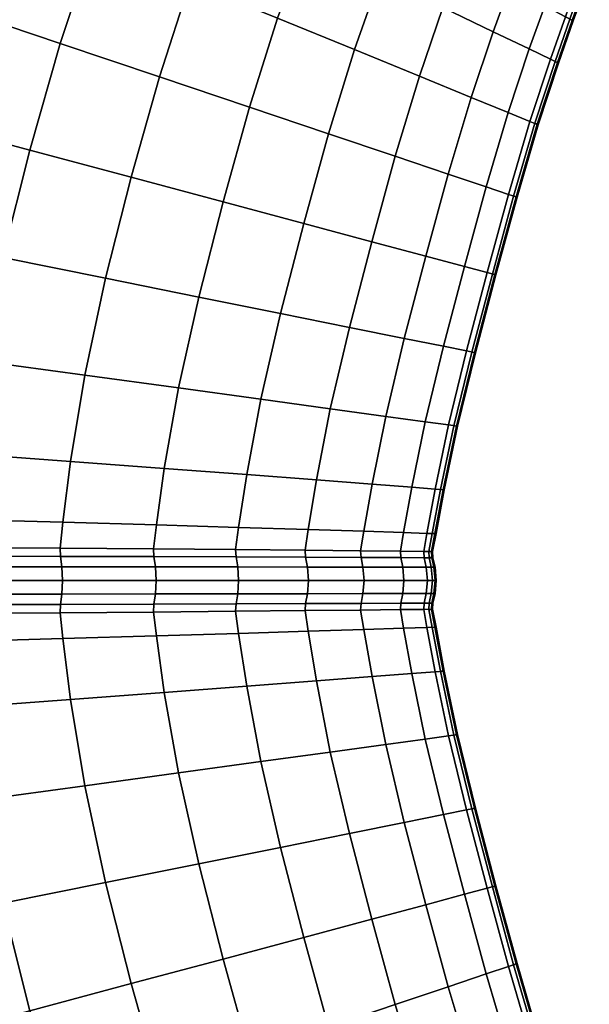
# Model space of a CAD drawing. Header units: centimetres. Extents: x -48.9 to 48.9, y -49 to 48.9.
# Tile 19 of 35: x -25.5 to -16.5, y -6.7 to 8.9. Entities that reach past the tile are written whole.
import ezdxf

# ---------------------------------------------------------------- set-up
doc = ezdxf.new("R2010")
doc.units = ezdxf.units.CM
doc.layers.add('Layer 01', color=18, linetype='Continuous', true_color=0x000000)

msp = doc.modelspace()

# ---------------------------------------------------------------- meshes
at = {"layer": 'Layer 01'}
mesh = msp.add_polyface(dxfattribs=at)
corners = [(-25.425, 12.22, 28.819), (-26.023, 10.746, 28.93), (-24.382, 10.075, 28.074), (-23.842, 11.453, 27.967), (-23.842, 11.453, 2.033), (-24.382, 10.075, 1.926), (-26.023, 10.746, 1.07), (-25.425, 12.22, 1.181), (-30.227, 10.278, 30.047), (-30.828, 8.26, 30.116), (-28.942, 7.755, 29.736), (-28.383, 9.658, 29.673), (-29.535, 12.186, 29.912), (-27.75, 11.454, 29.546), (-26.6, 9.057, 29.047), (-27.118, 7.266, 29.102), (-25.389, 6.803, 28.227), (-24.908, 8.488, 28.178), (-23.337, 7.959, 2.918), (-23.784, 6.373, 2.877), (-25.389, 6.803, 1.773), (-24.908, 8.488, 1.822), (-26.6, 9.057, 0.953), (-27.118, 7.266, 0.898), (-28.942, 7.755, 0.264), (-28.383, 9.658, 0.327), (-27.75, 11.454, 0.454), (-30.227, 10.278, -0.047), (-29.535, 12.186, 0.088), (-30.828, 8.26, -0.116), (-31.316, 6.212, 30.047), (-31.671, 4.214, 29.912), (-29.76, 3.956, 29.546), (-29.409, 5.828, 29.673), (-27.565, 5.456, 29.047), (-27.91, 3.705, 28.93), (-26.153, 3.466, 28.074), (-25.815, 5.103, 28.178), (-24.19, 4.776, 27.082), (-23.784, 6.373, 27.123), (-24.52, 3.244, 26.991), (-24.19, 4.776, 2.918), (-24.52, 3.244, 3.009), (-26.153, 3.466, 1.926), (-25.815, 5.103, 1.822), (-27.565, 5.456, 0.953), (-27.91, 3.705, 1.07), (-29.76, 3.956, 0.454), (-29.409, 5.828, 0.327), (-31.316, 6.212, -0.047), (-31.671, 4.214, 0.088), (-31.884, 2.398, 29.802), (-29.975, 2.262, 29.434), (-28.128, 2.13, 28.819), (-26.374, 2.003, 27.967), (-24.743, 1.882, 26.894), (-24.743, 1.882, 3.106), (-26.374, 2.003, 2.033), (-28.128, 2.13, 1.181), (-29.975, 2.262, 0.566), (-31.884, 2.398, 0.198)]
mesh.append_faces([[corners[k] for k in face] for face in [(0, 1, 2, 3), (4, 5, 6, 7), (8, 9, 10, 11), (12, 8, 11, 13), (13, 11, 14, 1), (11, 10, 15, 14), (14, 15, 16, 17), (1, 14, 17, 2), (18, 19, 20, 21), (5, 21, 22, 6), (21, 20, 23, 22), (22, 23, 24, 25), (6, 22, 25, 26), (26, 25, 27, 28), (25, 24, 29, 27), (30, 31, 32, 33), (9, 30, 33, 10), (10, 33, 34, 15), (33, 32, 35, 34), (34, 35, 36, 37), (15, 34, 37, 16), (16, 37, 38, 39), (37, 36, 40, 38), (41, 42, 43, 44), (19, 41, 44, 20), (20, 44, 45, 23), (44, 43, 46, 45), (45, 46, 47, 48), (23, 45, 48, 24), (24, 48, 49, 29), (48, 47, 50, 49), (31, 51, 52, 32), (32, 52, 53, 35), (35, 53, 54, 36), (36, 54, 55, 40), (42, 56, 57, 43), (43, 57, 58, 46), (46, 58, 59, 47), (47, 59, 60, 50)]])
mesh = msp.add_polyface(dxfattribs=at)
corners = [(-23.842, 11.453, 27.967), (-24.382, 10.075, 28.074), (-22.857, 9.451, 26.991), (-22.369, 10.741, 26.894), (-21.473, 8.885, 25.7), (-21.031, 10.097, 25.616), (-21.994, 11.636, 26.823), (-20.694, 10.934, 25.552), (-19.852, 9.531, 24.151), (-19.547, 10.317, 24.097), (-20.257, 8.389, 24.221), (-19.852, 9.531, 5.849), (-20.257, 8.389, 5.779), (-21.473, 8.885, 4.3), (-21.031, 10.097, 4.384), (-19.547, 10.317, 5.903), (-20.694, 10.934, 4.448), (-22.369, 10.741, 3.106), (-21.994, 11.636, 3.177), (-22.857, 9.451, 3.009), (-24.382, 10.075, 1.926), (-23.842, 11.453, 2.033), (-24.908, 8.488, 28.178), (-23.337, 7.959, 27.082), (-25.389, 6.803, 28.227), (-23.784, 6.373, 27.123), (-22.332, 5.984, 25.81), (-21.914, 7.48, 25.777), (-20.665, 7.059, 24.284), (-21.057, 5.642, 24.31), (-19.982, 5.354, 22.65), (-19.611, 6.704, 22.629), (-19.611, 6.704, 7.371), (-19.982, 5.354, 7.35), (-21.057, 5.642, 5.69), (-20.665, 7.059, 5.716), (-22.332, 5.984, 4.19), (-21.914, 7.48, 4.223), (-23.337, 7.959, 2.918), (-23.784, 6.373, 2.877), (-24.908, 8.488, 1.822), (-24.19, 4.776, 27.082), (-24.52, 3.244, 26.991), (-23.039, 3.042, 25.7), (-22.718, 4.479, 25.777), (-21.426, 4.219, 24.284), (-21.737, 2.864, 24.221), (-20.637, 2.713, 22.581), (-20.335, 4, 22.629), (-19.762, 2.593, 20.812), (-19.468, 3.825, 20.847), (-19.468, 3.825, 9.153), (-19.762, 2.593, 9.188), (-20.637, 2.713, 7.419), (-20.335, 4, 7.371), (-21.426, 4.219, 5.716), (-21.737, 2.864, 5.779), (-23.039, 3.042, 4.3), (-22.718, 4.479, 4.223), (-24.19, 4.776, 2.918), (-24.52, 3.244, 3.009), (-24.743, 1.882, 26.894), (-23.262, 1.771, 25.616), (-23.262, 1.771, 4.384), (-24.743, 1.882, 3.106)]
mesh.append_faces([[corners[k] for k in face] for face in [(0, 1, 2, 3), (3, 2, 4, 5), (6, 3, 5, 7), (7, 5, 8, 9), (5, 4, 10, 8), (11, 12, 13, 14), (15, 11, 14, 16), (16, 14, 17, 18), (14, 13, 19, 17), (17, 19, 20, 21), (1, 22, 23, 2), (22, 24, 25, 23), (23, 25, 26, 27), (2, 23, 27, 4), (4, 27, 28, 10), (27, 26, 29, 28), (28, 29, 30, 31), (32, 33, 34, 35), (35, 34, 36, 37), (12, 35, 37, 13), (13, 37, 38, 19), (37, 36, 39, 38), (19, 38, 40, 20), (41, 42, 43, 44), (25, 41, 44, 26), (26, 44, 45, 29), (44, 43, 46, 45), (45, 46, 47, 48), (29, 45, 48, 30), (48, 47, 49, 50), (51, 52, 53, 54), (33, 54, 55, 34), (54, 53, 56, 55), (55, 56, 57, 58), (34, 55, 58, 36), (36, 58, 59, 39), (58, 57, 60, 59), (42, 61, 62, 43), (57, 63, 64, 60)]])
mesh = msp.add_polyface(dxfattribs=at)
corners = [(-19.852, 9.531, 24.151), (-20.257, 8.389, 24.221), (-19.229, 7.969, 22.581), (-18.856, 9.053, 22.526), (-18.576, 9.796, 22.482), (-18.061, 8.672, 20.771), (-17.802, 9.382, 20.739), (-18.411, 7.635, 20.812), (-17.825, 7.396, 18.972), (-17.491, 8.4, 18.945), (-17.246, 9.084, 18.923), (-17.246, 9.084, 11.077), (-17.491, 8.4, 11.055), (-18.061, 8.672, 9.229), (-17.802, 9.382, 9.261), (-18.411, 7.635, 9.188), (-19.229, 7.969, 7.419), (-18.856, 9.053, 7.474), (-18.576, 9.796, 7.518), (-20.257, 8.389, 5.779), (-19.852, 9.531, 5.849), (-16.795, 8.843, 14.177), (-17.029, 8.178, 14.173), (-17.158, 8.24, 12.827), (-16.921, 8.91, 12.839), (-17.158, 8.24, 17.173), (-16.921, 8.91, 17.161), (-17.029, 8.178, 15.827), (-16.795, 8.843, 15.823), (-16.822, 9.185, 12.843), (-16.698, 9.115, 14.178), (-17.143, 9.365, 11.085), (-17.088, 9.45, 11.083), (-16.769, 9.267, 12.842), (-16.646, 9.196, 14.178), (-16.822, 9.185, 17.157), (-17.143, 9.365, 18.915), (-16.698, 9.115, 15.822), (-16.646, 9.196, 15.822), (-16.769, 9.267, 17.158), (-17.088, 9.45, 18.917), (-16.542, 9.311, 15.824), (-16.665, 9.382, 17.162), (-16.769, 9.267, 17.158), (-16.646, 9.196, 15.822), (-16.665, 9.382, 12.838), (-16.542, 9.311, 14.176), (-16.646, 9.196, 14.178), (-16.769, 9.267, 12.842), (-16.812, 8.852, 14.802), (-17.046, 8.186, 14.802), (-16.849, 8.871, 15), (-17.083, 8.204, 15), (-17.083, 8.204, 15), (-16.849, 8.871, 15), (-16.812, 8.852, 15.198), (-17.046, 8.186, 15.198), (-16.646, 9.196, 15.822), (-16.664, 9.205, 15.198), (-16.559, 9.319, 15.198), (-16.7, 9.225, 15), (-16.596, 9.34, 15), (-16.596, 9.34, 15), (-16.7, 9.225, 15), (-16.664, 9.205, 14.802), (-16.559, 9.319, 14.802), (-16.646, 9.196, 14.178), (-16.716, 9.123, 14.802), (-16.664, 9.205, 14.802), (-16.664, 9.205, 14.802), (-16.7, 9.225, 15), (-16.753, 9.143, 15), (-16.849, 8.871, 15), (-16.753, 9.143, 15), (-16.716, 9.123, 15.198), (-16.753, 9.143, 15), (-16.7, 9.225, 15), (-16.664, 9.205, 15.198), (-16.664, 9.205, 15.198)]
mesh.append_faces([[corners[k] for k in face] for face in [(0, 1, 2, 3), (4, 3, 5, 6), (3, 2, 7, 5), (5, 7, 8, 9), (6, 5, 9, 10), (11, 12, 13, 14), (13, 15, 16, 17), (14, 13, 17, 18), (17, 16, 19, 20), (21, 22, 23, 24), (24, 23, 12, 11), (10, 9, 25, 26), (26, 25, 27, 28), (21, 24, 29, 30), (24, 11, 31, 29), (29, 31, 32, 33), (30, 29, 33, 34), (10, 26, 35, 36), (26, 28, 37, 35), (35, 37, 38, 39), (36, 35, 39, 40), (41, 42, 43, 44), (45, 46, 47, 48), (22, 21, 49, 50), (50, 49, 51, 52), (53, 54, 55, 56), (56, 55, 28, 27), (41, 57, 58, 59), (59, 58, 60, 61), (62, 63, 64, 65), (65, 64, 66, 46), (21, 30, 67, 49), (30, 34, 68, 67), (67, 69, 70, 71), (49, 67, 71, 51), (72, 73, 74, 55), (75, 76, 77, 74), (74, 78, 38, 37), (55, 74, 37, 28)]])
mesh = msp.add_polyface(dxfattribs=at)
corners = [(-17.349, 7.202, 14.169), (-17.685, 6.055, 14.165), (-17.821, 6.101, 12.802), (-17.482, 7.256, 12.814), (-18.019, 4.828, 14.164), (-18.158, 4.865, 12.797), (-18.516, 4.961, 10.996), (-18.172, 6.219, 11.006), (-17.825, 7.396, 11.028), (-17.491, 8.4, 11.055), (-18.411, 7.635, 9.188), (-18.061, 8.672, 9.229), (-17.825, 7.396, 18.972), (-18.172, 6.219, 18.994), (-17.821, 6.101, 17.198), (-17.482, 7.256, 17.186), (-18.516, 4.961, 19.004), (-18.158, 4.865, 17.203), (-18.019, 4.828, 15.836), (-17.685, 6.055, 15.835), (-17.349, 7.202, 15.831), (-20.257, 8.389, 24.221), (-20.665, 7.059, 24.284), (-19.611, 6.704, 22.629), (-19.229, 7.969, 22.581), (-18.773, 6.421, 20.847), (-18.411, 7.635, 20.812), (-19.982, 5.354, 22.65), (-19.128, 5.125, 20.862), (-17.029, 8.178, 14.173), (-17.158, 8.24, 12.827), (-17.491, 8.4, 18.945), (-17.158, 8.24, 17.173), (-17.029, 8.178, 15.827), (-18.773, 6.421, 9.153), (-19.128, 5.125, 9.138), (-19.982, 5.354, 7.35), (-19.611, 6.704, 7.371), (-19.229, 7.969, 7.419), (-20.665, 7.059, 5.716), (-20.257, 8.389, 5.779), (-20.335, 4, 22.629), (-19.468, 3.825, 20.847), (-18.847, 3.7, 18.994), (-18.847, 3.7, 11.006), (-19.468, 3.825, 9.153), (-20.335, 4, 7.371), (-17.701, 6.061, 15.199), (-17.366, 7.21, 15.199), (-18.036, 4.833, 15.199), (-18.075, 4.843, 15), (-17.74, 6.074, 15), (-17.404, 7.225, 15), (-17.404, 7.225, 15), (-17.74, 6.074, 15), (-17.701, 6.061, 14.801), (-17.366, 7.21, 14.801), (-17.74, 6.074, 15), (-18.075, 4.843, 15), (-18.036, 4.833, 14.801), (-17.046, 8.186, 14.802), (-17.083, 8.204, 15), (-17.404, 7.225, 15), (-17.083, 8.204, 15), (-17.046, 8.186, 15.198)]
mesh.append_faces([[corners[k] for k in face] for face in [(0, 1, 2, 3), (1, 4, 5, 2), (2, 5, 6, 7), (3, 2, 7, 8), (9, 8, 10, 11), (12, 13, 14, 15), (13, 16, 17, 14), (14, 17, 18, 19), (15, 14, 19, 20), (21, 22, 23, 24), (24, 23, 25, 26), (23, 27, 28, 25), (25, 28, 16, 13), (26, 25, 13, 12), (29, 0, 3, 30), (30, 3, 8, 9), (31, 12, 15, 32), (32, 15, 20, 33), (8, 7, 34, 10), (7, 6, 35, 34), (34, 35, 36, 37), (10, 34, 37, 38), (38, 37, 39, 40), (27, 41, 42, 28), (28, 42, 43, 16), (6, 44, 45, 35), (35, 45, 46, 36), (20, 19, 47, 48), (19, 18, 49, 47), (47, 49, 50, 51), (48, 47, 51, 52), (53, 54, 55, 56), (57, 58, 59, 55), (55, 59, 4, 1), (56, 55, 1, 0), (0, 29, 60, 56), (56, 60, 61, 62), (52, 63, 64, 48), (48, 64, 33, 20)]])
mesh = msp.add_polyface(dxfattribs=at)
corners = [(-18.516, 4.961, 19.004), (-18.847, 3.7, 18.994), (-18.484, 3.627, 17.198), (-18.158, 4.865, 17.203), (-19.135, 2.507, 18.972), (-18.768, 2.457, 17.186), (-18.626, 2.437, 15.831), (-18.343, 3.598, 15.835), (-18.019, 4.828, 15.836), (-19.468, 3.825, 20.847), (-19.762, 2.593, 20.812), (-18.019, 4.828, 14.164), (-18.343, 3.598, 14.165), (-18.484, 3.627, 12.802), (-18.158, 4.865, 12.797), (-18.626, 2.437, 14.169), (-18.768, 2.457, 12.814), (-19.135, 2.507, 11.028), (-18.847, 3.7, 11.006), (-18.516, 4.961, 10.996), (-19.348, 1.472, 18.945), (-18.979, 1.443, 17.173), (-19.478, 0.756, 18.923), (-19.109, 0.744, 17.161), (-18.966, 0.739, 15.823), (-18.836, 1.432, 15.827), (-19.762, 2.593, 9.188), (-19.468, 3.825, 9.153), (-19.978, 1.52, 20.771), (-20.108, 0.776, 20.739), (-18.836, 1.432, 14.173), (-18.979, 1.443, 12.827), (-18.966, 0.739, 14.177), (-19.109, 0.744, 12.839), (-19.478, 0.756, 11.077), (-19.348, 1.472, 11.055), (-19.978, 1.52, 9.229), (-20.108, 0.776, 9.261), (-20.158, 0.468, 20.726), (-19.529, 0.461, 18.915), (-18.36, 3.601, 15.199), (-18.036, 4.833, 15.199), (-18.644, 2.439, 15.199), (-18.685, 2.444, 15), (-18.4, 3.609, 15), (-18.075, 4.843, 15), (-18.075, 4.843, 15), (-18.4, 3.609, 15), (-18.36, 3.601, 14.801), (-18.036, 4.833, 14.801), (-18.4, 3.609, 15), (-18.685, 2.444, 15), (-18.644, 2.439, 14.801), (-18.855, 1.433, 14.802), (-18.986, 0.741, 14.802), (-18.685, 2.444, 15), (-18.896, 1.436, 15), (-19.027, 0.742, 15), (-19.027, 0.742, 15), (-18.896, 1.436, 15), (-18.855, 1.433, 15.198), (-18.986, 0.741, 15.198), (-18.896, 1.436, 15)]
mesh.append_faces([[corners[k] for k in face] for face in [(0, 1, 2, 3), (1, 4, 5, 2), (2, 5, 6, 7), (3, 2, 7, 8), (9, 10, 4, 1), (11, 12, 13, 14), (12, 15, 16, 13), (13, 16, 17, 18), (14, 13, 18, 19), (4, 20, 21, 5), (20, 22, 23, 21), (21, 23, 24, 25), (5, 21, 25, 6), (18, 17, 26, 27), (28, 29, 22, 20), (10, 28, 20, 4), (15, 30, 31, 16), (30, 32, 33, 31), (31, 33, 34, 35), (16, 31, 35, 17), (17, 35, 36, 26), (35, 34, 37, 36), (38, 39, 22, 29), (8, 7, 40, 41), (7, 6, 42, 40), (40, 42, 43, 44), (41, 40, 44, 45), (46, 47, 48, 49), (50, 51, 52, 48), (48, 52, 15, 12), (49, 48, 12, 11), (32, 30, 53, 54), (30, 15, 52, 53), (53, 52, 55, 56), (54, 53, 56, 57), (58, 59, 60, 61), (62, 43, 42, 60), (60, 42, 6, 25), (61, 60, 25, 24)]])
mesh = msp.add_polyface(dxfattribs=at)
corners = [(-24.743, 1.882, 26.894), (-24.865, 0.92, 26.823), (-23.388, 0.878, 25.552), (-23.262, 1.771, 25.616), (-23.039, 3.042, 25.7), (-21.958, 1.672, 24.151), (-21.737, 2.864, 24.221), (-22.087, 0.839, 24.097), (-20.986, 0.804, 22.482), (-20.856, 1.588, 22.526), (-20.637, 2.713, 22.581), (-19.978, 1.52, 20.771), (-19.762, 2.593, 20.812), (-20.108, 0.776, 20.739), (-19.978, 1.52, 9.229), (-20.108, 0.776, 9.261), (-20.986, 0.804, 7.518), (-20.856, 1.588, 7.474), (-19.762, 2.593, 9.188), (-20.637, 2.713, 7.419), (-21.958, 1.672, 5.849), (-21.737, 2.864, 5.779), (-22.087, 0.839, 5.903), (-23.388, 0.878, 4.448), (-23.262, 1.771, 4.384), (-23.039, 3.042, 4.3), (-24.865, 0.92, 3.177), (-24.743, 1.882, 3.106), (-23.427, 0.376, 25.539), (-22.128, 0.371, 24.085), (-22.134, 0.488, 24.078), (-23.433, 0.5, 25.53), (-21.028, 0.367, 22.471), (-21.034, 0.477, 22.466), (-21.028, 0.367, 7.529), (-22.128, 0.371, 5.915), (-22.134, 0.488, 5.922), (-21.034, 0.477, 7.534), (-23.427, 0.376, 4.461), (-23.433, 0.5, 4.47), (-20.152, 0.363, 9.271), (-20.158, 0.468, 9.274), (-20.152, 0.363, 20.729), (-20.158, 0.468, 20.726), (-22.102, 0.213, 5.895), (-23.404, 0.214, 4.438), (-21, 0.211, 7.513), (-20.983, 0, 7.503), (-22.087, 0, 5.884), (-23.391, 0, 4.425), (-20.122, 0.209, 9.258), (-20.104, 0, 9.251), (-21, 0.211, 22.487), (-20.122, 0.209, 20.742), (-20.983, 0, 22.497), (-20.104, 0, 20.749), (-22.102, 0.213, 24.105), (-23.404, 0.214, 25.562), (-23.391, 0, 25.575), (-22.087, 0, 24.116), (-24.883, 0.216, 26.837), (-24.872, 0, 26.851)]
mesh.append_faces([[corners[k] for k in face] for face in [(0, 1, 2, 3), (4, 3, 5, 6), (3, 2, 7, 5), (5, 7, 8, 9), (6, 5, 9, 10), (10, 9, 11, 12), (9, 8, 13, 11), (14, 15, 16, 17), (18, 14, 17, 19), (19, 17, 20, 21), (17, 16, 22, 20), (20, 22, 23, 24), (21, 20, 24, 25), (24, 23, 26, 27), (28, 29, 30, 31), (29, 32, 33, 30), (30, 33, 8, 7), (31, 30, 7, 2), (34, 35, 36, 37), (35, 38, 39, 36), (36, 39, 23, 22), (37, 36, 22, 16), (40, 34, 37, 41), (41, 37, 16, 15), (32, 42, 43, 33), (33, 43, 13, 8), (38, 35, 44, 45), (35, 34, 46, 44), (44, 46, 47, 48), (45, 44, 48, 49), (34, 40, 50, 46), (46, 50, 51, 47), (42, 32, 52, 53), (53, 52, 54, 55), (32, 29, 56, 52), (29, 28, 57, 56), (56, 57, 58, 59), (52, 56, 59, 54), (57, 60, 61, 58)]])
mesh = msp.add_polyface(dxfattribs=at)
corners = [(-31.884, 2.398, 29.802), (-31.988, 1.095, 29.737), (-30.082, 1.051, 29.363), (-29.975, 2.262, 29.434), (-28.241, 1.007, 28.744), (-28.128, 2.13, 28.819), (-26.492, 0.964, 27.893), (-26.374, 2.003, 27.967), (-24.865, 0.92, 26.823), (-24.743, 1.882, 26.894), (-24.743, 1.882, 3.106), (-24.865, 0.92, 3.177), (-26.492, 0.964, 2.107), (-26.374, 2.003, 2.033), (-28.241, 1.007, 1.256), (-28.128, 2.13, 1.181), (-30.082, 1.051, 0.637), (-29.975, 2.262, 0.566), (-31.988, 1.095, 0.263), (-31.884, 2.398, 0.198), (-26.529, 0.382, 2.118), (-28.277, 0.384, 1.264), (-28.279, 0.529, 1.279), (-26.533, 0.521, 2.131), (-30.12, 0.384, 0.641), (-30.12, 0.535, 0.658), (-26.529, 0.382, 27.882), (-24.903, 0.38, 26.811), (-24.908, 0.511, 26.8), (-26.533, 0.521, 27.869), (-23.427, 0.376, 25.539), (-23.433, 0.5, 25.53), (-23.388, 0.878, 25.552), (-23.427, 0.376, 4.461), (-24.903, 0.38, 3.189), (-24.908, 0.511, 3.2), (-23.433, 0.5, 4.47), (-23.388, 0.878, 4.448), (-30.12, 0.384, 29.359), (-28.277, 0.384, 28.736), (-28.279, 0.529, 28.721), (-30.12, 0.535, 29.342), (-24.883, 0.216, 3.163), (-26.513, 0.217, 2.09), (-23.404, 0.214, 4.438), (-23.391, 0, 4.425), (-24.872, 0, 3.149), (-26.504, 0, 2.074), (-28.265, 0.218, 28.766), (-26.513, 0.217, 27.91), (-30.111, 0.218, 29.39), (-30.107, 0, 29.408), (-28.258, 0, 28.783), (-26.504, 0, 27.926), (-28.265, 0.218, 1.234), (-30.111, 0.218, 0.61), (-28.258, 0, 1.217), (-30.107, 0, 0.592), (-24.883, 0.216, 26.837), (-23.404, 0.214, 25.562), (-24.872, 0, 26.851)]
mesh.append_faces([[corners[k] for k in face] for face in [(0, 1, 2, 3), (3, 2, 4, 5), (5, 4, 6, 7), (7, 6, 8, 9), (10, 11, 12, 13), (13, 12, 14, 15), (15, 14, 16, 17), (17, 16, 18, 19), (20, 21, 22, 23), (21, 24, 25, 22), (22, 25, 16, 14), (23, 22, 14, 12), (26, 27, 28, 29), (27, 30, 31, 28), (28, 31, 32, 8), (29, 28, 8, 6), (33, 34, 35, 36), (34, 20, 23, 35), (35, 23, 12, 11), (36, 35, 11, 37), (38, 39, 40, 41), (39, 26, 29, 40), (40, 29, 6, 4), (41, 40, 4, 2), (20, 34, 42, 43), (34, 33, 44, 42), (42, 44, 45, 46), (43, 42, 46, 47), (26, 39, 48, 49), (39, 38, 50, 48), (48, 50, 51, 52), (49, 48, 52, 53), (24, 21, 54, 55), (21, 20, 43, 54), (54, 43, 47, 56), (55, 54, 56, 57), (30, 27, 58, 59), (27, 26, 49, 58), (58, 49, 53, 60)]])
mesh = msp.add_polyface(dxfattribs=at)
corners = [(-19.523, 0.36, 18.917), (-19.155, 0.359, 17.158), (-19.16, 0.457, 17.157), (-19.529, 0.461, 18.915), (-19.014, 0.359, 15.822), (-19.019, 0.456, 15.822), (-18.966, 0.739, 15.823), (-19.109, 0.744, 17.161), (-19.478, 0.756, 18.923), (-19.523, 0.36, 11.083), (-20.152, 0.363, 9.271), (-20.158, 0.468, 9.274), (-19.529, 0.461, 11.085), (-20.108, 0.776, 9.261), (-19.478, 0.756, 11.077), (-19.014, 0.359, 14.178), (-19.155, 0.359, 12.842), (-19.16, 0.457, 12.843), (-19.019, 0.456, 14.178), (-19.109, 0.744, 12.839), (-18.966, 0.739, 14.177), (-20.152, 0.363, 20.729), (-20.158, 0.468, 20.726), (-19.123, 0.208, 12.838), (-19.492, 0.208, 11.075), (-18.981, 0.208, 14.176), (-18.961, 0, 14.176), (-19.103, 0, 12.835), (-19.473, 0, 11.07), (-20.122, 0.209, 9.258), (-20.104, 0, 9.251), (-19.123, 0.208, 17.162), (-18.981, 0.208, 15.824), (-19.492, 0.208, 18.925), (-19.473, 0, 18.93), (-19.103, 0, 17.165), (-18.961, 0, 15.824), (-20.122, 0.209, 20.742), (-20.104, 0, 20.749), (-19, 0.209, 15.198), (-19.033, 0.36, 15.198), (-18.98, 0, 15.198), (-19.021, 0, 15), (-19.042, 0.209, 15), (-19.075, 0.361, 15), (-19.075, 0.361, 15), (-19.042, 0.209, 15), (-19, 0.209, 14.802), (-19.033, 0.36, 14.802), (-19.042, 0.209, 15), (-19.021, 0, 15), (-18.98, 0, 14.802), (-19.038, 0.457, 14.802), (-18.986, 0.741, 14.802), (-19.027, 0.742, 15), (-19.08, 0.458, 15), (-19.075, 0.361, 15), (-19.08, 0.458, 15), (-19.038, 0.457, 15.198), (-19.08, 0.458, 15), (-19.027, 0.742, 15), (-18.986, 0.741, 15.198)]
mesh.append_faces([[corners[k] for k in face] for face in [(0, 1, 2, 3), (1, 4, 5, 2), (2, 5, 6, 7), (3, 2, 7, 8), (9, 10, 11, 12), (12, 11, 13, 14), (15, 16, 17, 18), (16, 9, 12, 17), (17, 12, 14, 19), (18, 17, 19, 20), (21, 0, 3, 22), (9, 16, 23, 24), (16, 15, 25, 23), (23, 25, 26, 27), (24, 23, 27, 28), (10, 9, 24, 29), (29, 24, 28, 30), (4, 1, 31, 32), (1, 0, 33, 31), (31, 33, 34, 35), (32, 31, 35, 36), (0, 21, 37, 33), (33, 37, 38, 34), (4, 32, 39, 40), (32, 36, 41, 39), (39, 41, 42, 43), (40, 39, 43, 44), (45, 46, 47, 48), (49, 50, 51, 47), (47, 51, 26, 25), (48, 47, 25, 15), (15, 18, 52, 48), (18, 20, 53, 52), (52, 53, 54, 55), (48, 52, 55, 56), (44, 57, 58, 40), (59, 60, 61, 58), (58, 61, 6, 5), (40, 58, 5, 4)]])
mesh = msp.add_polyface(dxfattribs=at)
corners = [(-28.241, -1.008, 28.744), (-28.128, -2.13, 28.819), (-26.374, -2.003, 27.967), (-26.492, -0.964, 27.893), (-24.743, -1.882, 26.894), (-24.865, -0.92, 26.823), (-23.262, -1.771, 25.616), (-23.388, -0.878, 25.552), (-21.958, -1.672, 24.151), (-22.087, -0.839, 24.097), (-22.087, -0.839, 5.903), (-21.958, -1.672, 5.849), (-23.262, -1.771, 4.384), (-23.388, -0.878, 4.448), (-24.743, -1.882, 3.106), (-24.865, -0.92, 3.177), (-26.374, -2.003, 2.033), (-26.492, -0.964, 2.107), (-22.134, -0.488, 24.078), (-23.433, -0.5, 25.53), (-22.128, -0.371, 24.085), (-23.427, -0.376, 25.539), (-23.433, -0.5, 4.47), (-22.134, -0.488, 5.922), (-23.427, -0.376, 4.461), (-22.128, -0.371, 5.915), (-26.533, -0.521, 27.869), (-28.279, -0.529, 28.721), (-26.529, -0.382, 27.882), (-28.277, -0.384, 28.736), (-24.908, -0.511, 3.2), (-26.533, -0.521, 2.131), (-26.529, -0.382, 2.118), (-24.903, -0.38, 3.189), (-28.241, -1.008, 1.256), (-28.279, -0.529, 1.279), (-28.277, -0.384, 1.264), (-24.908, -0.511, 26.8), (-24.903, -0.38, 26.811), (-26.504, 0, 2.074), (-24.872, 0, 3.149), (-24.883, -0.216, 3.163), (-26.513, -0.217, 2.09), (-23.391, 0, 4.425), (-23.404, -0.214, 4.438), (-23.427, -0.376, 4.461), (-24.903, -0.38, 3.189), (-24.903, -0.38, 3.189), (-26.529, -0.382, 2.118), (-26.504, 0, 27.926), (-28.258, 0, 28.783), (-28.265, -0.218, 28.766), (-26.513, -0.217, 27.91), (-28.277, -0.384, 28.736), (-26.529, -0.382, 27.882), (-22.087, 0, 5.884), (-22.102, -0.213, 5.895), (-22.128, -0.371, 5.915), (-23.427, -0.376, 4.461), (-22.087, 0, 24.116), (-23.391, 0, 25.575), (-23.404, -0.214, 25.562), (-22.102, -0.213, 24.105), (-23.427, -0.376, 25.539), (-22.128, -0.371, 24.085), (-28.258, 0, 1.217), (-28.265, -0.218, 1.234), (-26.529, -0.382, 2.118), (-28.277, -0.384, 1.264), (-24.872, 0, 26.851), (-24.883, -0.216, 26.837), (-26.529, -0.382, 27.882), (-24.903, -0.38, 26.811), (-24.903, -0.38, 26.811), (-23.427, -0.376, 25.539)]
mesh.append_faces([[corners[k] for k in face] for face in [(0, 1, 2, 3), (3, 2, 4, 5), (5, 4, 6, 7), (7, 6, 8, 9), (10, 11, 12, 13), (13, 12, 14, 15), (15, 14, 16, 17), (7, 9, 18, 19), (19, 18, 20, 21), (10, 13, 22, 23), (23, 22, 24, 25), (0, 3, 26, 27), (27, 26, 28, 29), (13, 15, 30, 22), (15, 17, 31, 30), (30, 31, 32, 33), (22, 30, 33, 24), (17, 34, 35, 31), (31, 35, 36, 32), (3, 5, 37, 26), (5, 7, 19, 37), (37, 19, 21, 38), (26, 37, 38, 28), (39, 40, 41, 42), (40, 43, 44, 41), (41, 44, 45, 46), (42, 41, 47, 48), (49, 50, 51, 52), (52, 51, 53, 54), (43, 55, 56, 44), (44, 56, 57, 58), (59, 60, 61, 62), (62, 61, 63, 64), (65, 39, 42, 66), (66, 42, 67, 68), (60, 69, 70, 61), (69, 49, 52, 70), (70, 52, 71, 72), (61, 70, 73, 74)]])
mesh = msp.add_polyface(dxfattribs=at)
corners = [(-20.986, -0.804, 22.482), (-20.856, -1.588, 22.526), (-19.978, -1.52, 20.771), (-20.108, -0.776, 20.739), (-19.348, -1.472, 18.945), (-19.478, -0.756, 18.923), (-19.478, -0.756, 11.077), (-19.348, -1.472, 11.055), (-19.978, -1.52, 9.229), (-20.108, -0.776, 9.261), (-20.856, -1.588, 7.474), (-20.986, -0.804, 7.518), (-21.958, -1.672, 5.849), (-22.087, -0.839, 5.903), (-19.109, -0.744, 12.839), (-18.979, -1.443, 12.827), (-18.979, -1.443, 17.173), (-19.109, -0.744, 17.161), (-22.087, -0.839, 24.097), (-21.034, -0.477, 22.466), (-22.134, -0.488, 24.078), (-21.028, -0.367, 22.471), (-22.128, -0.371, 24.085), (-20.158, -0.468, 20.726), (-19.529, -0.461, 18.915), (-19.523, -0.36, 18.917), (-20.152, -0.363, 20.729), (-19.529, -0.461, 11.085), (-19.16, -0.457, 12.843), (-19.523, -0.36, 11.083), (-19.155, -0.359, 12.842), (-20.158, -0.468, 9.274), (-21.034, -0.477, 7.534), (-21.028, -0.367, 7.529), (-20.152, -0.363, 9.271), (-22.134, -0.488, 5.922), (-22.128, -0.371, 5.915), (-19.16, -0.457, 17.157), (-19.155, -0.359, 17.158), (-22.087, 0, 5.884), (-20.983, 0, 7.503), (-21, -0.211, 7.513), (-22.102, -0.213, 5.895), (-21.028, -0.367, 7.529), (-22.128, -0.371, 5.915), (-20.104, 0, 9.251), (-20.122, -0.209, 9.258), (-19.473, 0, 11.07), (-19.492, -0.208, 11.075), (-19.523, -0.36, 11.083), (-20.152, -0.363, 9.271), (-20.152, -0.363, 9.271), (-21.028, -0.367, 7.529), (-19.103, 0, 17.165), (-19.473, 0, 18.93), (-19.492, -0.208, 18.925), (-19.123, -0.208, 17.162), (-19.523, -0.36, 18.917), (-19.155, -0.359, 17.158), (-19.103, 0, 12.835), (-19.123, -0.208, 12.838), (-19.155, -0.359, 12.842), (-19.523, -0.36, 11.083), (-20.104, 0, 20.749), (-20.122, -0.209, 20.742), (-20.983, 0, 22.497), (-21, -0.211, 22.487), (-21.028, -0.367, 22.471), (-20.152, -0.363, 20.729), (-20.152, -0.363, 20.729), (-19.523, -0.36, 18.917), (-22.087, 0, 24.116), (-22.102, -0.213, 24.105), (-22.128, -0.371, 24.085), (-21.028, -0.367, 22.471)]
mesh.append_faces([[corners[k] for k in face] for face in [(0, 1, 2, 3), (3, 2, 4, 5), (6, 7, 8, 9), (9, 8, 10, 11), (11, 10, 12, 13), (14, 15, 7, 6), (5, 4, 16, 17), (18, 0, 19, 20), (20, 19, 21, 22), (0, 3, 23, 19), (3, 5, 24, 23), (23, 24, 25, 26), (19, 23, 26, 21), (14, 6, 27, 28), (28, 27, 29, 30), (6, 9, 31, 27), (9, 11, 32, 31), (31, 32, 33, 34), (27, 31, 34, 29), (11, 13, 35, 32), (32, 35, 36, 33), (5, 17, 37, 24), (24, 37, 38, 25), (39, 40, 41, 42), (42, 41, 43, 44), (40, 45, 46, 41), (45, 47, 48, 46), (46, 48, 49, 50), (41, 46, 51, 52), (53, 54, 55, 56), (56, 55, 57, 58), (47, 59, 60, 48), (48, 60, 61, 62), (54, 63, 64, 55), (63, 65, 66, 64), (64, 66, 67, 68), (55, 64, 69, 70), (65, 71, 72, 66), (66, 72, 73, 74)]])
mesh = msp.add_polyface(dxfattribs=at)
corners = [(-18.966, -0.739, 14.177), (-18.836, -1.432, 14.173), (-18.979, -1.443, 12.827), (-19.109, -0.744, 12.839), (-18.626, -2.437, 14.169), (-18.768, -2.457, 12.814), (-19.135, -2.507, 11.028), (-19.348, -1.472, 11.055), (-19.348, -1.472, 18.945), (-19.135, -2.507, 18.972), (-18.768, -2.457, 17.186), (-18.979, -1.443, 17.173), (-18.626, -2.437, 15.831), (-18.836, -1.432, 15.827), (-19.109, -0.744, 17.161), (-18.966, -0.739, 15.823), (-19.16, -0.457, 12.843), (-19.019, -0.456, 14.178), (-19.155, -0.359, 12.842), (-19.014, -0.359, 14.178), (-19.019, -0.456, 15.822), (-19.16, -0.457, 17.157), (-19.014, -0.359, 15.822), (-19.155, -0.359, 17.158), (-18.961, 0, 15.824), (-19.103, 0, 17.165), (-19.123, -0.208, 17.162), (-18.981, -0.208, 15.824), (-19.155, -0.359, 17.158), (-19.014, -0.359, 15.822), (-19.103, 0, 12.835), (-18.961, 0, 14.176), (-18.981, -0.208, 14.176), (-19.123, -0.208, 12.838), (-19.014, -0.359, 14.178), (-19.155, -0.359, 12.842), (-18.343, -3.598, 15.835), (-18.36, -3.602, 15.199), (-18.644, -2.439, 15.199), (-18.855, -1.433, 14.802), (-18.644, -2.439, 14.801), (-18.986, -0.741, 14.802), (-19.027, -0.742, 15), (-18.896, -1.436, 15), (-18.685, -2.444, 15), (-18.685, -2.444, 15), (-18.896, -1.436, 15), (-18.855, -1.433, 15.198), (-18.896, -1.436, 15), (-19.027, -0.742, 15), (-18.986, -0.741, 15.198), (-19, -0.209, 15.198), (-18.98, 0, 15.198), (-19.014, -0.359, 15.822), (-19.033, -0.36, 15.198), (-19.075, -0.361, 15), (-19.042, -0.209, 15), (-19.021, 0, 15), (-19.021, 0, 15), (-19.042, -0.209, 15), (-19, -0.209, 14.802), (-18.98, 0, 14.802), (-19.042, -0.209, 15), (-19.075, -0.361, 15), (-19.033, -0.36, 14.802), (-19.014, -0.359, 14.178), (-19.038, -0.457, 14.802), (-19.033, -0.36, 14.802), (-19.033, -0.36, 14.802), (-19.075, -0.361, 15), (-19.08, -0.458, 15), (-19.027, -0.742, 15), (-19.08, -0.458, 15), (-19.038, -0.457, 15.198), (-19.08, -0.458, 15), (-19.075, -0.361, 15), (-19.033, -0.36, 15.198), (-19.033, -0.36, 15.198)]
mesh.append_faces([[corners[k] for k in face] for face in [(0, 1, 2, 3), (1, 4, 5, 2), (2, 5, 6, 7), (8, 9, 10, 11), (11, 10, 12, 13), (14, 11, 13, 15), (0, 3, 16, 17), (17, 16, 18, 19), (14, 15, 20, 21), (21, 20, 22, 23), (24, 25, 26, 27), (27, 26, 28, 29), (30, 31, 32, 33), (33, 32, 34, 35), (12, 36, 37, 38), (4, 1, 39, 40), (1, 0, 41, 39), (39, 41, 42, 43), (40, 39, 43, 44), (45, 46, 47, 38), (48, 49, 50, 47), (47, 50, 15, 13), (38, 47, 13, 12), (24, 27, 51, 52), (27, 53, 54, 51), (51, 54, 55, 56), (52, 51, 56, 57), (58, 59, 60, 61), (62, 63, 64, 60), (60, 64, 65, 32), (61, 60, 32, 31), (0, 17, 66, 41), (17, 19, 67, 66), (66, 68, 69, 70), (41, 66, 70, 42), (71, 72, 73, 50), (74, 75, 76, 73), (73, 77, 22, 20), (50, 73, 20, 15)]])
mesh = msp.add_polyface(dxfattribs=at)
corners = [(-21.958, -1.672, 24.151), (-21.737, -2.864, 24.221), (-20.637, -2.713, 22.581), (-20.856, -1.588, 22.526), (-22.087, -0.839, 24.097), (-20.986, -0.804, 22.482), (-19.762, -2.593, 20.812), (-19.978, -1.52, 20.771), (-19.135, -2.507, 18.972), (-19.348, -1.472, 18.945), (-19.348, -1.472, 11.055), (-19.135, -2.507, 11.028), (-19.762, -2.593, 9.188), (-19.978, -1.52, 9.229), (-20.637, -2.713, 7.419), (-20.856, -1.588, 7.474), (-21.737, -2.864, 5.779), (-21.958, -1.672, 5.849), (-23.039, -3.042, 25.7), (-22.718, -4.479, 25.777), (-21.426, -4.219, 24.284), (-22.332, -5.984, 25.81), (-21.057, -5.642, 24.31), (-19.982, -5.354, 22.65), (-20.335, -4, 22.629), (-19.468, -3.825, 20.847), (-19.128, -5.125, 20.862), (-18.847, -3.7, 18.994), (-18.847, -3.7, 11.006), (-19.468, -3.825, 9.153), (-19.128, -5.125, 9.138), (-19.982, -5.354, 7.35), (-20.335, -4, 7.371), (-21.426, -4.219, 5.716), (-21.057, -5.642, 5.69), (-22.332, -5.984, 4.19), (-22.718, -4.479, 4.223), (-23.039, -3.042, 4.3), (-23.337, -7.959, 27.082), (-22.857, -9.451, 26.991), (-21.473, -8.885, 25.7), (-21.914, -7.48, 25.777), (-20.665, -7.059, 24.284), (-20.257, -8.389, 24.221), (-19.229, -7.969, 22.581), (-19.611, -6.704, 22.629), (-18.773, -6.421, 20.847), (-18.773, -6.421, 9.153), (-19.611, -6.704, 7.371), (-20.665, -7.059, 5.716), (-19.229, -7.969, 7.419), (-20.257, -8.389, 5.779), (-21.473, -8.885, 4.3), (-21.914, -7.48, 4.223), (-22.857, -9.451, 3.009), (-23.337, -7.959, 2.918), (-21.031, -10.097, 25.616), (-19.852, -9.531, 24.151), (-19.547, -10.317, 24.097), (-18.576, -9.796, 22.482), (-18.856, -9.053, 22.526), (-18.856, -9.053, 7.474), (-19.852, -9.531, 5.849), (-18.576, -9.796, 7.518), (-19.547, -10.317, 5.903), (-21.031, -10.097, 4.384)]
mesh.append_faces([[corners[k] for k in face] for face in [(0, 1, 2, 3), (4, 0, 3, 5), (3, 2, 6, 7), (7, 6, 8, 9), (10, 11, 12, 13), (13, 12, 14, 15), (15, 14, 16, 17), (18, 19, 20, 1), (19, 21, 22, 20), (20, 22, 23, 24), (1, 20, 24, 2), (2, 24, 25, 6), (24, 23, 26, 25), (6, 25, 27, 8), (11, 28, 29, 12), (29, 30, 31, 32), (12, 29, 32, 14), (14, 32, 33, 16), (32, 31, 34, 33), (33, 34, 35, 36), (16, 33, 36, 37), (38, 39, 40, 41), (21, 41, 42, 22), (41, 40, 43, 42), (42, 43, 44, 45), (22, 42, 45, 23), (23, 45, 46, 26), (30, 47, 48, 31), (31, 48, 49, 34), (48, 50, 51, 49), (49, 51, 52, 53), (34, 49, 53, 35), (53, 52, 54, 55), (40, 56, 57, 43), (57, 58, 59, 60), (43, 57, 60, 44), (50, 61, 62, 51), (61, 63, 64, 62), (51, 62, 65, 52)]])
mesh = msp.add_polyface(dxfattribs=at)
corners = [(-29.975, -2.262, 29.434), (-29.76, -3.956, 29.546), (-27.91, -3.705, 28.93), (-28.128, -2.13, 28.819), (-26.153, -3.466, 28.074), (-26.374, -2.003, 27.967), (-24.52, -3.244, 26.991), (-24.743, -1.882, 26.894), (-23.039, -3.042, 25.7), (-23.262, -1.771, 25.616), (-21.737, -2.864, 24.221), (-21.958, -1.672, 24.151), (-21.958, -1.672, 5.849), (-21.737, -2.864, 5.779), (-23.039, -3.042, 4.3), (-23.262, -1.771, 4.384), (-24.52, -3.244, 3.009), (-24.743, -1.882, 3.106), (-26.153, -3.466, 1.926), (-26.374, -2.003, 2.033), (-26.492, -0.964, 2.107), (-28.128, -2.13, 1.181), (-28.241, -1.008, 1.256), (-27.91, -3.705, 1.07), (-29.76, -3.956, 0.454), (-29.975, -2.262, 0.566), (-29.409, -5.828, 29.673), (-27.565, -5.456, 29.047), (-28.942, -7.755, 29.736), (-27.118, -7.266, 29.102), (-25.389, -6.803, 28.227), (-25.815, -5.103, 28.178), (-24.19, -4.776, 27.082), (-23.784, -6.373, 27.123), (-22.332, -5.984, 25.81), (-22.718, -4.479, 25.777), (-22.718, -4.479, 4.223), (-24.19, -4.776, 2.918), (-22.332, -5.984, 4.19), (-23.784, -6.373, 2.877), (-25.389, -6.803, 1.773), (-25.815, -5.103, 1.822), (-27.565, -5.456, 0.953), (-27.118, -7.266, 0.898), (-28.942, -7.755, 0.264), (-29.409, -5.828, 0.327), (-28.383, -9.658, 29.673), (-26.6, -9.057, 29.047), (-26.023, -10.746, 28.93), (-24.382, -10.075, 28.074), (-24.908, -8.488, 28.178), (-23.337, -7.959, 27.082), (-22.857, -9.451, 26.991), (-21.914, -7.48, 25.777), (-21.914, -7.48, 4.223), (-23.337, -7.959, 2.918), (-22.857, -9.451, 3.009), (-24.382, -10.075, 1.926), (-24.908, -8.488, 1.822), (-26.6, -9.057, 0.953), (-26.023, -10.746, 1.07), (-28.383, -9.658, 0.327)]
mesh.append_faces([[corners[k] for k in face] for face in [(0, 1, 2, 3), (3, 2, 4, 5), (5, 4, 6, 7), (7, 6, 8, 9), (9, 8, 10, 11), (12, 13, 14, 15), (15, 14, 16, 17), (17, 16, 18, 19), (20, 19, 21, 22), (19, 18, 23, 21), (21, 23, 24, 25), (1, 26, 27, 2), (26, 28, 29, 27), (27, 29, 30, 31), (2, 27, 31, 4), (4, 31, 32, 6), (31, 30, 33, 32), (32, 33, 34, 35), (6, 32, 35, 8), (14, 36, 37, 16), (36, 38, 39, 37), (37, 39, 40, 41), (16, 37, 41, 18), (18, 41, 42, 23), (41, 40, 43, 42), (42, 43, 44, 45), (23, 42, 45, 24), (28, 46, 47, 29), (47, 48, 49, 50), (29, 47, 50, 30), (30, 50, 51, 33), (50, 49, 52, 51), (33, 51, 53, 34), (38, 54, 55, 39), (55, 56, 57, 58), (39, 55, 58, 40), (40, 58, 59, 43), (58, 57, 60, 59), (43, 59, 61, 44)]])
mesh = msp.add_polyface(dxfattribs=at)
corners = [(-18.516, -4.961, 19.004), (-18.172, -6.219, 18.994), (-17.821, -6.101, 17.198), (-18.158, -4.865, 17.203), (-17.825, -7.396, 18.972), (-17.482, -7.256, 17.186), (-17.349, -7.202, 15.831), (-17.685, -6.055, 15.835), (-18.019, -4.828, 15.836), (-18.626, -2.437, 14.169), (-18.343, -3.598, 14.165), (-18.484, -3.627, 12.802), (-18.768, -2.457, 12.814), (-18.019, -4.828, 14.164), (-18.158, -4.865, 12.797), (-18.516, -4.961, 10.996), (-18.847, -3.7, 11.006), (-19.135, -2.507, 11.028), (-19.135, -2.507, 18.972), (-18.847, -3.7, 18.994), (-18.484, -3.627, 17.198), (-18.768, -2.457, 17.186), (-18.343, -3.598, 15.835), (-18.626, -2.437, 15.831), (-19.468, -3.825, 20.847), (-19.128, -5.125, 20.862), (-19.128, -5.125, 9.138), (-19.468, -3.825, 9.153), (-19.611, -6.704, 22.629), (-19.229, -7.969, 22.581), (-18.411, -7.635, 20.812), (-18.773, -6.421, 20.847), (-17.685, -6.055, 14.165), (-17.821, -6.101, 12.802), (-17.349, -7.202, 14.169), (-17.482, -7.256, 12.814), (-17.825, -7.396, 11.028), (-18.172, -6.219, 11.006), (-18.773, -6.421, 9.153), (-18.411, -7.635, 9.188), (-19.229, -7.969, 7.419), (-19.611, -6.704, 7.371), (-18.036, -4.833, 15.199), (-18.36, -3.602, 15.199), (-18.075, -4.843, 15), (-18.4, -3.609, 15), (-18.644, -2.439, 15.199), (-18.685, -2.444, 15), (-18.685, -2.444, 15), (-18.4, -3.609, 15), (-18.36, -3.602, 14.801), (-18.644, -2.439, 14.801), (-18.4, -3.609, 15), (-18.075, -4.843, 15), (-18.036, -4.833, 14.801), (-17.701, -6.061, 15.199), (-17.366, -7.21, 15.199), (-17.404, -7.225, 15), (-17.74, -6.074, 15), (-18.075, -4.843, 15), (-17.74, -6.074, 15), (-17.701, -6.061, 14.801), (-17.74, -6.074, 15), (-17.404, -7.225, 15), (-17.366, -7.21, 14.801)]
mesh.append_faces([[corners[k] for k in face] for face in [(0, 1, 2, 3), (1, 4, 5, 2), (2, 5, 6, 7), (3, 2, 7, 8), (9, 10, 11, 12), (10, 13, 14, 11), (11, 14, 15, 16), (12, 11, 16, 17), (18, 19, 20, 21), (19, 0, 3, 20), (20, 3, 8, 22), (21, 20, 22, 23), (24, 25, 0, 19), (16, 15, 26, 27), (28, 29, 30, 31), (31, 30, 4, 1), (25, 31, 1, 0), (13, 32, 33, 14), (32, 34, 35, 33), (33, 35, 36, 37), (14, 33, 37, 15), (15, 37, 38, 26), (37, 36, 39, 38), (38, 39, 40, 41), (22, 8, 42, 43), (43, 42, 44, 45), (46, 43, 45, 47), (48, 49, 50, 51), (52, 53, 54, 50), (50, 54, 13, 10), (51, 50, 10, 9), (8, 7, 55, 42), (7, 6, 56, 55), (55, 56, 57, 58), (42, 55, 58, 44), (59, 60, 61, 54), (62, 63, 64, 61), (61, 64, 34, 32), (54, 61, 32, 13)]])

doc.saveas('drawing.dxf')
